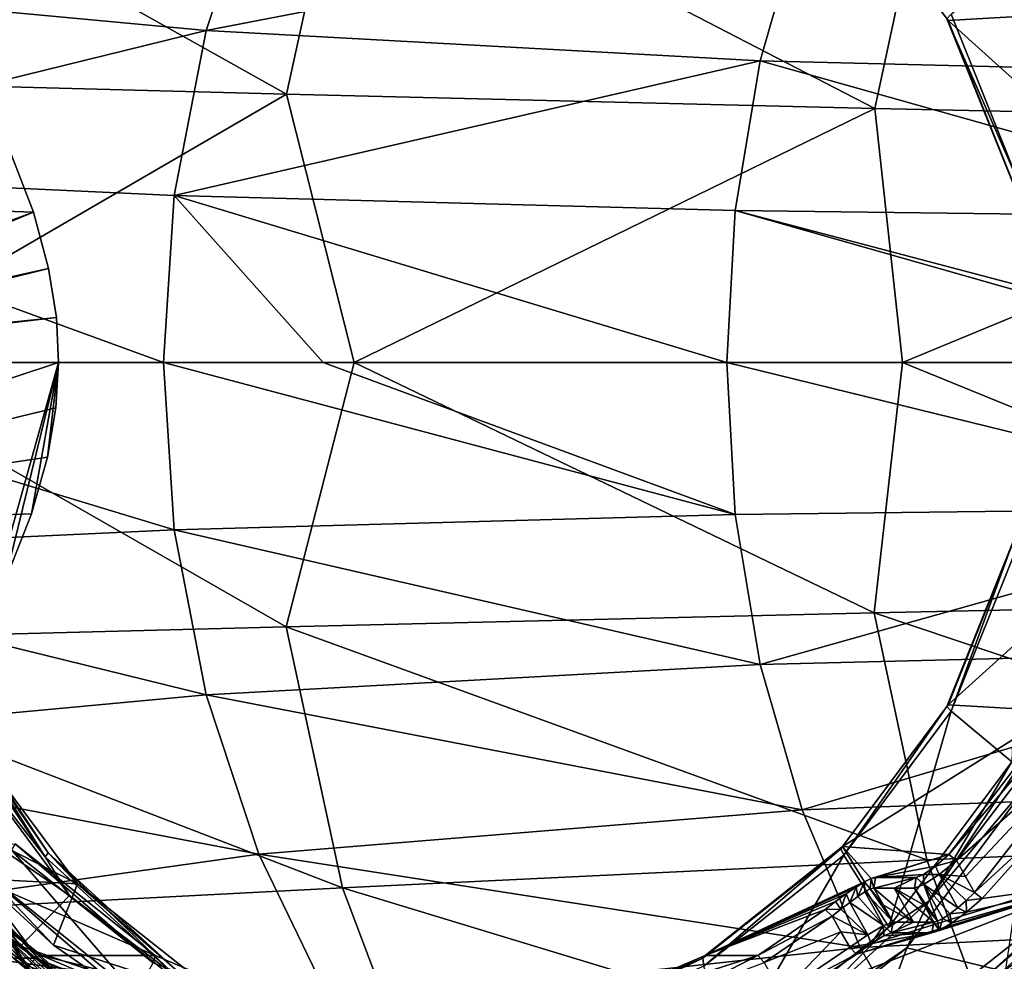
# Model space of a CAD drawing. Header units: metres. Extents: x -240 to 45, y -77 to 27.
# Tile 53 of 256: x -220 to -208, y -7 to 4. Entities that reach past the tile are written whole.
import ezdxf

# ---------------------------------------------------------------- set-up
doc = ezdxf.new("R2010")
doc.units = ezdxf.units.M
doc.layers.add('solid_MASSBILD_K_E_SW0001', color=7, linetype='CONTINUOUS')

msp = doc.modelspace()

# ---------------------------------------------------------------- linework, layer by layer
at = {"layer": 'solid_MASSBILD_K_E_SW0001'}
for points in [[(-222.598679, 6.641602, 301.659973), (-223.330124, 3.369589, 302.167877), (-216.424652, 3.187293, 309.845978)], [(-215.748032, 6.281231, 309.343018), (-222.598679, 6.641602, 301.659973), (-216.424652, 3.187293, 309.845978)], [(-215.748032, 6.281231, 309.343018), (-216.424652, 3.187293, 309.845978), (-209.438614, 3.018443, 317.311554)], [(-208.808517, 5.947654, 316.82254), (-215.748032, 6.281231, 309.343018), (-209.438614, 3.018443, 317.311554)], [(-208.808517, 5.947654, 316.82254), (-209.438614, 3.018443, 317.311554), (-202.188751, 2.862478, 324.806091)], [(-201.608368, 5.640163, 324.326385), (-208.808517, 5.947654, 316.82254), (-202.188751, 2.862478, 324.806091)], [(-223.643967, 4.526929, 296.692657), (-216.755066, 5.834053, 304.068207), (-217.380402, 3.941893, 304.185516)], [(-210.302948, 5.307045, 311.267059), (-217.380402, 3.941893, 304.185516), (-216.755066, 5.834053, 304.068207)], [(-209.821533, 5.745258, 272.271698), (-208.56868, 4.062533, 271.95932), (-207.258514, 4.138144, 277.396851)], [(-208.582977, 4.08153, 271.765686), (-208.56868, 4.062533, 271.95932), (-209.821533, 5.745258, 272.271698)], [(-210.302948, 5.307045, 311.267059), (-210.798737, 3.583718, 311.420258), (-217.380402, 3.941893, 304.185516)], [(-210.302948, 5.307045, 311.267059), (-203.926178, 3.414122, 318.388184), (-210.798737, 3.583718, 311.420258)], [(-210.302948, 5.307045, 311.267059), (-203.511902, 5.051954, 318.16745), (-203.926178, 3.414122, 318.388184)], [(-207.729355, 2.140754, 271.385681), (-208.531158, 4.135746, 271.585602), (-207.808868, 4.739189, 270.16153)], [(-223.643967, 4.526929, 296.692657), (-217.380402, 3.941893, 304.185516), (-224.14624, 2.282163, 296.75354)], [(-208.582977, 4.08153, 271.765686), (-208.531158, 4.135746, 271.585602), (-207.729355, 2.140754, 271.385681)], [(-208.56868, 4.062533, 271.95932), (-206.439133, 2.14519, 277.192566), (-207.258514, 4.138144, 277.396851)], [(-208.582977, 4.08153, 271.765686), (-207.791702, 2.112755, 271.56839), (-208.56868, 4.062533, 271.95932)], [(-208.582977, 4.08153, 271.765686), (-207.729355, 2.140754, 271.385681), (-207.791702, 2.112755, 271.56839)], [(-208.56868, 4.062533, 271.95932), (-207.781082, 2.102892, 271.762939), (-206.439133, 2.14519, 277.192566)], [(-207.791702, 2.112755, 271.56839), (-207.781082, 2.102892, 271.762939), (-208.56868, 4.062533, 271.95932)], [(-224.14624, 2.282163, 296.75354), (-217.380402, 3.941893, 304.185516), (-217.759155, 1.985288, 304.250397)], [(-210.798737, 3.583718, 311.420258), (-217.759155, 1.985288, 304.250397), (-217.380402, 3.941893, 304.185516)], [(-210.798737, 3.583718, 311.420258), (-211.097153, 1.804654, 311.509186), (-217.759155, 1.985288, 304.250397)], [(-210.798737, 3.583718, 311.420258), (-204.173141, 1.720411, 318.52063), (-211.097153, 1.804654, 311.509186)], [(-210.798737, 3.583718, 311.420258), (-203.926178, 3.414122, 318.388184), (-204.173141, 1.720411, 318.52063)], [(-216.424652, 3.187293, 309.845978), (-223.330124, 3.369589, 302.167877), (-221.913544, 0, 304.222198)], [(-216.424652, 3.187293, 309.845978), (-221.913544, 0, 304.222198), (-215.621796, 0, 311.126251)], [(-209.438614, 3.018443, 317.311554), (-216.424652, 3.187293, 309.845978), (-215.621796, 0, 311.126251)], [(-209.438614, 3.018443, 317.311554), (-215.621796, 0, 311.126251), (-209.109467, 0, 318.044556)], [(-202.188751, 2.862478, 324.806091), (-209.438614, 3.018443, 317.311554), (-209.109467, 0, 318.044556)], [(-202.188751, 2.862478, 324.806091), (-209.109467, 0, 318.044556), (-202.35405, 0, 324.997528)], [(-219.742798, 2.597226, 303.652649), (-219.432755, 1.785469, 304.155487), (-224.305389, 0, 298.745148)], [(-223.642151, 1.932001, 299.1539), (-219.432755, 1.785469, 304.155487), (-219.742798, 2.597226, 303.652649)], [(-224.14624, 2.282163, 296.75354), (-217.886276, 0, 304.270599), (-224.31575, 0, 296.771454)], [(-224.14624, 2.282163, 296.75354), (-217.759155, 1.985288, 304.250397), (-217.886276, 0, 304.270599)], [(-223.642151, 1.932001, 299.1539), (-223.755249, 0, 299.170013), (-219.432755, 1.785469, 304.155487)], [(-217.759155, 1.985288, 304.250397), (-215.989578, 0, 306.38385), (-217.886276, 0, 304.270599)], [(-217.759155, 1.985288, 304.250397), (-211.196381, 0, 311.538452), (-215.989578, 0, 306.38385)], [(-211.097153, 1.804654, 311.509186), (-211.196381, 0, 311.538452), (-217.759155, 1.985288, 304.250397)], [(-219.432755, 1.785469, 304.155487), (-219.251114, 1.116979, 304.443146), (-224.305389, 0, 298.745148)], [(-223.755249, 0, 299.170013), (-219.251114, 1.116979, 304.443146), (-219.432755, 1.785469, 304.155487)], [(-211.097153, 1.804654, 311.509186), (-204.745361, 0, 318.084412), (-211.196381, 0, 311.538452)], [(-211.097153, 1.804654, 311.509186), (-204.255096, 0, 318.564636), (-204.745361, 0, 318.084412)], [(-211.097153, 1.804654, 311.509186), (-204.173141, 1.720411, 318.52063), (-204.255096, 0, 318.564636)], [(-219.251114, 1.116979, 304.443146), (-219.158218, 0.536425, 304.588715), (-224.305389, 0, 298.745148)], [(-223.755249, 0, 299.170013), (-219.158218, 0.536425, 304.588715), (-219.251114, 1.116979, 304.443146)], [(-219.158218, 0.536425, 304.588715), (-219.134125, 0, 304.628021), (-224.305389, 0, 298.745148)], [(-223.755249, 0, 299.170013), (-219.134125, 0, 304.628021), (-219.158218, 0.536425, 304.588715)], [(-221.913544, 0, 304.222198), (-223.337814, -3.316202, 302.172974), (-216.431854, -3.1368, 309.851349)], [(-215.621796, 0, 311.126251), (-221.913544, 0, 304.222198), (-216.431854, -3.1368, 309.851349)], [(-215.621796, 0, 311.126251), (-216.431854, -3.1368, 309.851349), (-209.445328, -2.970629, 317.316772)], [(-209.109467, 0, 318.044556), (-215.621796, 0, 311.126251), (-209.445328, -2.970629, 317.316772)], [(-209.109467, 0, 318.044556), (-209.445328, -2.970629, 317.316772), (-202.194931, -2.817135, 324.811218)], [(-202.35405, 0, 324.997528), (-209.109467, 0, 318.044556), (-202.194931, -2.817135, 324.811218)], [(-225.20697, -2.005458, 297.232239), (-219.165665, -0.536926, 304.580292), (-219.134125, 0, 304.628021)], [(-223.755249, 0, 299.170013), (-225.20697, -2.005458, 297.232239), (-219.134125, 0, 304.628021)], [(-217.759064, -1.985271, 304.250519), (-224.14624, -2.282186, 296.75354), (-224.31575, 0, 296.771454)], [(-217.759064, -1.985271, 304.250519), (-224.31575, 0, 296.771454), (-217.886276, 0, 304.270599)], [(-224.305389, 0, 298.745148), (-219.134125, 0, 304.628021), (-220.012665, -3.124771, 303.217163)], [(-219.134125, 0, 304.628021), (-219.774368, -2.611202, 303.613983), (-220.012665, -3.124771, 303.217163)], [(-219.134125, 0, 304.628021), (-219.454224, -1.794511, 304.130005), (-219.774368, -2.611202, 303.613983)], [(-219.134125, 0, 304.628021), (-219.264496, -1.120884, 304.427765), (-219.454224, -1.794511, 304.130005)], [(-219.134125, 0, 304.628021), (-219.165665, -0.536926, 304.580292), (-219.264496, -1.120884, 304.427765)], [(-211.09671, -1.804641, 311.509644), (-217.759064, -1.985271, 304.250519), (-217.886276, 0, 304.270599)], [(-211.09671, -1.804641, 311.509644), (-217.886276, 0, 304.270599), (-215.989578, 0, 306.38385)], [(-211.196381, 0, 311.538452), (-211.09671, -1.804641, 311.509644), (-215.989578, 0, 306.38385)], [(-204.173233, -1.720413, 318.520538), (-211.09671, -1.804641, 311.509644), (-211.196381, 0, 311.538452)], [(-204.173233, -1.720413, 318.520538), (-211.196381, 0, 311.538452), (-204.745361, 0, 318.084412)], [(-225.20697, -2.005458, 297.232239), (-219.264496, -1.120884, 304.427765), (-219.165665, -0.536926, 304.580292)], [(-225.20697, -2.005458, 297.232239), (-219.454224, -1.794511, 304.130005), (-219.264496, -1.120884, 304.427765)], [(-204.173233, -1.720413, 318.520538), (-210.798355, -3.583694, 311.420685), (-211.09671, -1.804641, 311.509644)], [(-204.173233, -1.720413, 318.520538), (-203.92627, -3.414125, 318.388123), (-210.798355, -3.583694, 311.420685)], [(-225.20697, -2.005458, 297.232239), (-219.774368, -2.611202, 303.613983), (-219.454224, -1.794511, 304.130005)], [(-211.09671, -1.804641, 311.509644), (-210.798355, -3.583694, 311.420685), (-217.759064, -1.985271, 304.250519)], [(-217.759064, -1.985271, 304.250519), (-217.380325, -3.941859, 304.185608), (-224.14624, -2.282186, 296.75354)], [(-210.798355, -3.583694, 311.420685), (-217.380325, -3.941859, 304.185608), (-217.759064, -1.985271, 304.250519)], [(-208.582977, -4.08153, 271.765686), (-208.56868, -4.062519, 271.95932), (-207.781082, -2.102882, 271.762939)], [(-207.791702, -2.112756, 271.56839), (-208.582977, -4.08153, 271.765686), (-207.781082, -2.102882, 271.762939)], [(-207.781082, -2.102882, 271.762939), (-208.56868, -4.062519, 271.95932), (-206.439133, -2.145191, 277.192566)], [(-207.791702, -2.112756, 271.56839), (-208.531143, -4.135729, 271.585602), (-208.582977, -4.08153, 271.765686)], [(-208.56868, -4.062519, 271.95932), (-207.258514, -4.138144, 277.396851), (-206.439133, -2.145191, 277.192566)], [(-207.791702, -2.112756, 271.56839), (-207.72934, -2.140743, 271.385681), (-208.531143, -4.135729, 271.585602)], [(-208.531143, -4.135729, 271.585602), (-207.72934, -2.140743, 271.385681), (-207.808868, -4.739205, 270.16153)], [(-217.380325, -3.941859, 304.185608), (-223.643951, -4.526973, 296.692657), (-224.14624, -2.282186, 296.75354)], [(-202.194931, -2.817135, 324.811218), (-209.445328, -2.970629, 317.316772), (-201.62059, -5.596902, 324.336487)], [(-209.445328, -2.970629, 317.316772), (-216.431854, -3.1368, 309.851349), (-208.821793, -5.90203, 316.832855)], [(-209.445328, -2.970629, 317.316772), (-208.821793, -5.90203, 316.832855), (-201.62059, -5.596902, 324.336487)], [(-216.431854, -3.1368, 309.851349), (-223.337814, -3.316202, 302.172974), (-215.762299, -6.233031, 309.353607)], [(-216.431854, -3.1368, 309.851349), (-215.762299, -6.233031, 309.353607), (-208.821793, -5.90203, 316.832855)], [(-223.337814, -3.316202, 302.172974), (-222.613983, -6.590612, 301.67038), (-215.762299, -6.233031, 309.353607)], [(-203.92627, -3.414125, 318.388123), (-210.302612, -5.307013, 311.267395), (-210.798355, -3.583694, 311.420685)], [(-203.92627, -3.414125, 318.388123), (-203.511978, -5.051959, 318.167389), (-210.302612, -5.307013, 311.267395)], [(-210.798355, -3.583694, 311.420685), (-210.302612, -5.307013, 311.267395), (-217.380325, -3.941859, 304.185608)], [(-217.380325, -3.941859, 304.185608), (-216.755005, -5.834004, 304.068298), (-223.643951, -4.526973, 296.692657)], [(-210.302612, -5.307013, 311.267395), (-216.755005, -5.834004, 304.068298), (-217.380325, -3.941859, 304.185608)], [(-220.422424, -4.078756, 285.625824), (-220.467621, -4.1128, 285.712646), (-219.291656, -5.868636, 285.419434)], [(-219.256195, -5.820057, 285.335052), (-220.258636, -4.375002, 285.482025), (-220.422424, -4.078756, 285.625824)], [(-219.256195, -5.820057, 285.335052), (-220.422424, -4.078756, 285.625824), (-219.291656, -5.868636, 285.419434)], [(-209.841705, -5.772155, 272.079529), (-209.821533, -5.745252, 272.271698), (-208.56868, -4.062519, 271.95932)], [(-208.582977, -4.08153, 271.765686), (-209.841705, -5.772155, 272.079529), (-208.56868, -4.062519, 271.95932)], [(-208.582977, -4.08153, 271.765686), (-209.80658, -5.848791, 271.903595), (-209.841705, -5.772155, 272.079529)], [(-208.56868, -4.062519, 271.95932), (-209.821533, -5.745252, 272.271698), (-207.258514, -4.138144, 277.396851)], [(-208.582977, -4.08153, 271.765686), (-208.531143, -4.135729, 271.585602), (-209.80658, -5.848791, 271.903595)], [(-219.291656, -5.868636, 285.419434), (-220.467621, -4.1128, 285.712646), (-220.381775, -4.468828, 285.718872)], [(-209.821533, -5.745252, 272.271698), (-208.559357, -5.837422, 277.721191), (-207.258514, -4.138144, 277.396851)], [(-209.80658, -5.848791, 271.903595), (-208.531143, -4.135729, 271.585602), (-209.270432, -6.702265, 270.52594)], [(-208.531143, -4.135729, 271.585602), (-207.808868, -4.739205, 270.16153), (-209.270432, -6.702265, 270.52594)], [(-207.153809, -4.194267, 277.473816), (-207.258514, -4.138144, 277.396851), (-208.559357, -5.837422, 277.721191)], [(-208.559357, -5.837422, 277.721191), (-208.467682, -5.909267, 277.801392), (-207.153809, -4.194267, 277.473816)], [(-206.834549, -4.472089, 277.394196), (-207.153809, -4.194267, 277.473816), (-208.467682, -5.909267, 277.801392)], [(-220.803192, -5.227296, 280.980042), (-220.258636, -4.375002, 285.482025), (-218.909409, -6.187185, 285.14563)], [(-219.256195, -5.820057, 285.335052), (-218.909409, -6.187185, 285.14563), (-220.258636, -4.375002, 285.482025)], [(-216.755005, -5.834004, 304.068298), (-222.818222, -6.686222, 296.5784), (-223.643951, -4.526973, 296.692657)], [(-219.001862, -6.324885, 285.374817), (-220.381775, -4.468828, 285.718872), (-221.096436, -4.893108, 285.897034)], [(-219.291656, -5.868636, 285.419434), (-220.381775, -4.468828, 285.718872), (-219.001862, -6.324885, 285.374817)], [(-208.798065, -6.392951, 270.296448), (-207.808868, -4.739205, 270.16153), (-207.517044, -4.480246, 269.977051)], [(-208.798065, -6.392951, 270.296448), (-207.517044, -4.480246, 269.977051), (-207.543304, -4.909008, 269.944366)], [(-208.361542, -6.098713, 277.774933), (-206.834549, -4.472089, 277.394196), (-208.467682, -5.909267, 277.801392)], [(-208.361542, -6.098713, 277.774933), (-208.255508, -6.288223, 277.748505), (-206.834549, -4.472089, 277.394196)], [(-206.834549, -4.472089, 277.394196), (-208.255508, -6.288223, 277.748505), (-207.383545, -5.489867, 277.634155)], [(-208.798065, -6.392951, 270.296448), (-209.270432, -6.702265, 270.52594), (-207.808868, -4.739205, 270.16153)], [(-219.001862, -6.324885, 285.374817), (-221.096436, -4.893108, 285.897034), (-219.58548, -6.92547, 285.520325)], [(-220.041229, -6.564854, 285.661499), (-219.58548, -6.92547, 285.520325), (-221.096436, -4.893108, 285.897034)], [(-208.798065, -6.392951, 270.296448), (-207.543304, -4.909008, 269.944366), (-209.059189, -6.948052, 270.322327)], [(-207.891083, -7.226192, 270.031097), (-209.059189, -6.948052, 270.322327), (-207.543304, -4.909008, 269.944366)], [(-219.379959, -7.071067, 286.911926), (-219.670273, -7.071067, 285.747589), (-221.21225, -5, 286.13205)], [(-220.921951, -5, 287.296387), (-219.379959, -7.071067, 286.911926), (-221.21225, -5, 286.13205)], [(-219.776978, -6.648995, 287.113983), (-219.379959, -7.071067, 286.911926), (-220.921951, -5, 287.296387)], [(-219.472427, -7.208745, 287.141113), (-221.04512, -5.093744, 287.533234), (-221.255234, -5.218668, 287.585632)], [(-219.812485, -6.697599, 287.198334), (-221.04512, -5.093744, 287.533234), (-219.472427, -7.208745, 287.141113)], [(-203.511978, -5.051959, 318.167389), (-209.611649, -6.944798, 311.04599), (-210.302612, -5.307013, 311.267395)], [(-203.511978, -5.051959, 318.167389), (-202.929214, -6.60518, 317.858704), (-209.611649, -6.944798, 311.04599)], [(-219.472427, -7.208745, 287.141113), (-221.255234, -5.218668, 287.585632), (-219.644012, -7.385469, 287.183899)], [(-220.054764, -6.128182, 280.793427), (-220.803192, -5.227296, 280.980042), (-218.909409, -6.187185, 285.14563)], [(-210.302612, -5.307013, 311.267395), (-209.611649, -6.944798, 311.04599), (-216.755005, -5.834004, 304.068298)], [(-208.164612, -6.360827, 277.828888), (-207.383545, -5.489867, 277.634155), (-208.255508, -6.288223, 277.748505)], [(-207.383545, -5.489867, 277.634155), (-208.164612, -6.360827, 277.828888), (-206.902618, -6.187185, 282.152008)], [(-201.62059, -5.596902, 324.336487), (-208.821793, -5.90203, 316.832855), (-207.799011, -8.653046, 316.039032)], [(-220.970673, -5.745258, 275.051483), (-219.647614, -5.714182, 280.485809), (-217.984879, -7.036457, 280.071228)], [(-218.008987, -7.123178, 280.180298), (-219.647614, -5.714182, 280.485809), (-219.694305, -5.782511, 280.600494)], [(-218.008987, -7.123178, 280.180298), (-217.984879, -7.036457, 280.071228), (-219.647614, -5.714182, 280.485809)], [(-216.755005, -5.834004, 304.068298), (-215.889374, -7.626511, 303.891479), (-222.818222, -6.686222, 296.5784)], [(-219.402695, -7.069417, 274.463348), (-221.156693, -5.848796, 274.73349), (-221.043091, -5.772155, 274.872345)], [(-221.043091, -5.772155, 274.872345), (-220.970673, -5.745258, 275.051483), (-219.337921, -7.036466, 274.644409)], [(-219.402695, -7.069417, 274.463348), (-221.043091, -5.772155, 274.872345), (-219.337921, -7.036466, 274.644409)], [(-219.337921, -7.036466, 274.644409), (-220.970673, -5.745258, 275.051483), (-217.984879, -7.036457, 280.071228)], [(-220.011841, -6.055891, 280.679688), (-218.21521, -7.491227, 280.23172), (-219.694305, -5.782511, 280.600494)], [(-218.21521, -7.491227, 280.23172), (-218.008987, -7.123178, 280.180298), (-219.694305, -5.782511, 280.600494)], [(-219.256195, -5.820057, 285.335052), (-219.291656, -5.868636, 285.419434), (-217.742157, -7.283407, 285.033112)], [(-217.719498, -7.223117, 284.951935), (-218.909409, -6.187185, 285.14563), (-219.256195, -5.820057, 285.335052)], [(-217.719498, -7.223117, 284.951935), (-219.256195, -5.820057, 285.335052), (-217.742157, -7.283407, 285.033112)], [(-209.611649, -6.944798, 311.04599), (-215.889374, -7.626511, 303.891479), (-216.755005, -5.834004, 304.068298)], [(-211.482101, -7.069417, 272.488525), (-211.454285, -7.036462, 272.678802), (-209.821533, -5.745252, 272.271698)], [(-209.841705, -5.772155, 272.079529), (-211.482101, -7.069417, 272.488525), (-209.821533, -5.745252, 272.271698)], [(-209.841705, -5.772155, 272.079529), (-211.468765, -7.163281, 272.318024), (-211.482101, -7.069417, 272.488525)], [(-209.841705, -5.772155, 272.079529), (-209.80658, -5.848791, 271.903595), (-211.468765, -7.163281, 272.318024)], [(-209.821533, -5.745252, 272.271698), (-211.454285, -7.036462, 272.678802), (-209.559921, -6.164225, 275.189453)], [(-209.821533, -5.745252, 272.271698), (-209.480469, -6.124856, 275.320038), (-208.559357, -5.837422, 277.721191)], [(-209.821533, -5.745252, 272.271698), (-209.559921, -6.164225, 275.189453), (-209.480469, -6.124856, 275.320038)], [(-209.480469, -6.124856, 275.320038), (-209.429001, -6.111764, 275.464539), (-208.559357, -5.837422, 277.721191)], [(-209.429001, -6.111764, 275.464539), (-208.716156, -5.977281, 277.704651), (-208.559357, -5.837422, 277.721191)], [(-208.559357, -5.837422, 277.721191), (-208.716156, -5.977281, 277.704651), (-208.467682, -5.909267, 277.801392)], [(-206.507492, -5.820057, 282.156464), (-206.902618, -6.187185, 282.152008), (-208.044189, -7.223117, 282.539581)], [(-206.507492, -5.820057, 282.156464), (-208.044189, -7.223117, 282.539581), (-206.436569, -5.868636, 282.214325)], [(-221.156693, -5.848796, 274.73349), (-219.494507, -7.163286, 274.319061), (-220.372131, -8.208573, 273.293884)], [(-219.402695, -7.069417, 274.463348), (-219.494507, -7.163286, 274.319061), (-221.156693, -5.848796, 274.73349)], [(-217.742157, -7.283407, 285.033112), (-219.291656, -5.868636, 285.419434), (-219.001862, -6.324885, 285.374817)], [(-208.821793, -5.90203, 316.832855), (-215.762299, -6.233031, 309.353607), (-207.799011, -8.653046, 316.039032)], [(-211.468765, -7.163281, 272.318024), (-209.80658, -5.848791, 271.903595), (-211.175186, -8.208584, 271.000854)], [(-209.80658, -5.848791, 271.903595), (-209.270432, -6.702265, 270.52594), (-211.175186, -8.208584, 271.000854)], [(-208.672745, -6.076722, 277.782257), (-208.467682, -5.909267, 277.801392), (-208.716156, -5.977281, 277.704651)], [(-208.361542, -6.098713, 277.774933), (-208.467682, -5.909267, 277.801392), (-208.672745, -6.076722, 277.782257)], [(-208.044189, -7.223117, 282.539581), (-207.986069, -7.283407, 282.600647), (-206.436569, -5.868636, 282.214325)], [(-206.436569, -5.868636, 282.214325), (-207.986069, -7.283407, 282.600647), (-206.71344, -6.324918, 282.310944)], [(-219.195007, -6.916486, 280.579071), (-220.011841, -6.055891, 280.679688), (-220.054764, -6.128182, 280.793427)], [(-218.2397, -7.577723, 280.340881), (-218.21521, -7.491227, 280.23172), (-220.011841, -6.055891, 280.679688)], [(-218.2397, -7.577723, 280.340881), (-220.011841, -6.055891, 280.679688), (-219.195007, -6.916486, 280.579071)], [(-209.429001, -6.111764, 275.464539), (-208.858582, -6.07668, 277.587891), (-208.716156, -5.977281, 277.704651)], [(-209.429001, -6.111764, 275.464539), (-208.94516, -6.111764, 277.405121), (-208.858582, -6.07668, 277.587891)], [(-208.855179, -6.194905, 277.638153), (-208.858582, -6.07668, 277.587891), (-208.94516, -6.111764, 277.405121)], [(-208.672745, -6.076722, 277.782257), (-208.716156, -5.977281, 277.704651), (-208.858582, -6.07668, 277.587891)], [(-208.672745, -6.076722, 277.782257), (-208.858582, -6.07668, 277.587891), (-208.855179, -6.194905, 277.638153)], [(-208.451874, -6.471676, 277.72702), (-208.672745, -6.076722, 277.782257), (-208.855179, -6.194905, 277.638153)], [(-208.672745, -6.076722, 277.782257), (-208.255508, -6.288223, 277.748505), (-208.361542, -6.098713, 277.774933)], [(-208.352554, -6.384819, 277.754608), (-208.255508, -6.288223, 277.748505), (-208.672745, -6.076722, 277.782257)], [(-208.451874, -6.471676, 277.72702), (-208.352554, -6.384819, 277.754608), (-208.672745, -6.076722, 277.782257)], [(-219.195007, -6.916486, 280.579071), (-220.054764, -6.128182, 280.793427), (-218.909409, -6.187185, 285.14563)], [(-219.195007, -6.916486, 280.579071), (-218.909409, -6.187185, 285.14563), (-217.151062, -7.577723, 284.707214)], [(-217.719498, -7.223117, 284.951935), (-217.151062, -7.577723, 284.707214), (-218.909409, -6.187185, 285.14563)], [(-211.454285, -7.036462, 272.678802), (-209.661499, -6.226518, 275.085541), (-209.559921, -6.164225, 275.189453)], [(-210.475388, -7.577722, 275.313202), (-208.660965, -7.577723, 282.590424), (-206.902618, -6.187185, 282.152008)], [(-209.653839, -7.021133, 275.108368), (-210.475388, -7.577722, 275.313202), (-206.902618, -6.187185, 282.152008)], [(-209.639725, -6.337274, 275.154846), (-209.559921, -6.164225, 275.189453), (-209.661499, -6.226518, 275.085541)], [(-208.760712, -6.769721, 277.359161), (-209.653839, -7.021133, 275.108368), (-206.902618, -6.187185, 282.152008)], [(-209.556564, -6.282863, 275.241455), (-209.559921, -6.164225, 275.189453), (-209.639725, -6.337274, 275.154846)], [(-209.491852, -6.248602, 275.348999), (-209.480469, -6.124856, 275.320038), (-209.559921, -6.164225, 275.189453)], [(-209.491852, -6.248602, 275.348999), (-209.559921, -6.164225, 275.189453), (-209.556564, -6.282863, 275.241455)], [(-209.491852, -6.248602, 275.348999), (-209.449081, -6.236986, 275.469604), (-209.480469, -6.124856, 275.320038)], [(-209.429001, -6.111764, 275.464539), (-209.480469, -6.124856, 275.320038), (-209.449081, -6.236986, 275.469604)], [(-208.94516, -6.111764, 277.405121), (-209.449081, -6.236986, 275.469604), (-209.207169, -6.236986, 276.43985)], [(-209.429001, -6.111764, 275.464539), (-209.449081, -6.236986, 275.469604), (-208.94516, -6.111764, 277.405121)], [(-208.94516, -6.111764, 277.405121), (-209.207169, -6.236986, 276.43985), (-208.965256, -6.236986, 277.410126)], [(-208.94516, -6.111764, 277.405121), (-208.965256, -6.236986, 277.410126), (-208.855179, -6.194905, 277.638153)], [(-208.694656, -6.631102, 277.474945), (-208.855179, -6.194905, 277.638153), (-208.965256, -6.236986, 277.410126)], [(-208.54631, -6.543862, 277.668121), (-208.451874, -6.471676, 277.72702), (-208.855179, -6.194905, 277.638153)], [(-208.629166, -6.597803, 277.582153), (-208.54631, -6.543862, 277.668121), (-208.855179, -6.194905, 277.638153)], [(-208.694656, -6.631102, 277.474945), (-208.629166, -6.597803, 277.582153), (-208.855179, -6.194905, 277.638153)], [(-208.672409, -6.741056, 277.569427), (-208.760712, -6.769721, 277.359161), (-206.902618, -6.187185, 282.152008)], [(-208.526794, -6.655969, 277.734924), (-208.672409, -6.741056, 277.569427), (-206.902618, -6.187185, 282.152008)], [(-208.044189, -7.223117, 282.539581), (-206.902618, -6.187185, 282.152008), (-208.660965, -7.577723, 282.590424)], [(-208.347031, -6.52299, 277.826599), (-208.526794, -6.655969, 277.734924), (-206.902618, -6.187185, 282.152008)], [(-208.164612, -6.360827, 277.828888), (-208.347031, -6.52299, 277.826599), (-206.902618, -6.187185, 282.152008)], [(-215.762299, -6.233031, 309.353607), (-222.613983, -6.590612, 301.67038), (-214.66362, -9.140379, 308.536865)], [(-215.762299, -6.233031, 309.353607), (-214.66362, -9.140379, 308.536865), (-207.799011, -8.653046, 316.039032)], [(-211.454285, -7.036462, 272.678802), (-209.778763, -6.306475, 275.015717), (-209.661499, -6.226518, 275.085541)], [(-211.454285, -7.036462, 272.678802), (-209.904022, -6.397492, 274.985077), (-209.778763, -6.306475, 275.015717)], [(-209.840088, -6.48728, 275.069489), (-209.778763, -6.306475, 275.015717), (-209.904022, -6.397492, 274.985077)], [(-209.736374, -6.407403, 275.095917), (-209.778763, -6.306475, 275.015717), (-209.840088, -6.48728, 275.069489)], [(-209.736374, -6.407403, 275.095917), (-209.661499, -6.226518, 275.085541), (-209.778763, -6.306475, 275.015717)], [(-209.639725, -6.337274, 275.154846), (-209.661499, -6.226518, 275.085541), (-209.736374, -6.407403, 275.095917)], [(-209.333496, -6.682757, 275.184723), (-209.556564, -6.282863, 275.241455), (-209.639725, -6.337274, 275.154846)], [(-209.491852, -6.248602, 275.348999), (-209.556564, -6.282863, 275.241455), (-209.222015, -6.642353, 275.412933)], [(-209.333496, -6.682757, 275.184723), (-209.222015, -6.642353, 275.412933), (-209.556564, -6.282863, 275.241455)], [(-209.491852, -6.248602, 275.348999), (-209.335556, -6.439669, 275.441254), (-209.449081, -6.236986, 275.469604)], [(-209.491852, -6.248602, 275.348999), (-209.222015, -6.642353, 275.412933), (-209.335556, -6.439669, 275.441254)], [(-208.980087, -6.642353, 276.383209), (-209.207169, -6.236986, 276.43985), (-209.449081, -6.236986, 275.469604)], [(-208.980087, -6.642353, 276.383209), (-209.449081, -6.236986, 275.469604), (-209.335556, -6.439669, 275.441254)], [(-209.207169, -6.236986, 276.43985), (-208.738174, -6.642353, 277.353485), (-208.8517, -6.439669, 277.381836)], [(-208.980087, -6.642353, 276.383209), (-208.738174, -6.642353, 277.353485), (-209.207169, -6.236986, 276.43985)], [(-208.8517, -6.439669, 277.381836), (-208.965256, -6.236986, 277.410126), (-209.207169, -6.236986, 276.43985)], [(-208.694656, -6.631102, 277.474945), (-208.965256, -6.236986, 277.410126), (-208.8517, -6.439669, 277.381836)], [(-208.352554, -6.384819, 277.754608), (-208.164612, -6.360827, 277.828888), (-208.255508, -6.288223, 277.748505)], [(-217.202744, -7.749117, 284.926239), (-219.001862, -6.324885, 285.374817), (-219.58548, -6.92547, 285.520325)], [(-217.742157, -7.283407, 285.033112), (-219.001862, -6.324885, 285.374817), (-217.202744, -7.749117, 284.926239)], [(-211.454285, -7.036462, 272.678802), (-210.026138, -6.490336, 274.995056), (-209.904022, -6.397492, 274.985077)], [(-210.486023, -7.934122, 270.717316), (-209.270432, -6.702265, 270.52594), (-208.798065, -6.392951, 270.296448)], [(-210.486023, -7.934122, 270.717316), (-208.798065, -6.392951, 270.296448), (-209.059189, -6.948052, 270.322327)], [(-209.840088, -6.48728, 275.069489), (-209.904022, -6.397492, 274.985077), (-210.026138, -6.490336, 274.995056)], [(-209.521088, -6.793045, 275.04187), (-209.736374, -6.407403, 275.095917), (-209.840088, -6.48728, 275.069489)], [(-209.333496, -6.682757, 275.184723), (-209.639725, -6.337274, 275.154846), (-209.736374, -6.407403, 275.095917)], [(-209.521088, -6.793045, 275.04187), (-209.333496, -6.682757, 275.184723), (-209.736374, -6.407403, 275.095917)], [(-206.71344, -6.324918, 282.310944), (-208.512558, -7.749143, 282.759521), (-206.129791, -6.92549, 282.165436)], [(-207.986069, -7.283407, 282.600647), (-208.512558, -7.749143, 282.759521), (-206.71344, -6.324918, 282.310944)], [(-208.451874, -6.471676, 277.72702), (-208.347031, -6.52299, 277.826599), (-208.352554, -6.384819, 277.754608)], [(-208.352554, -6.384819, 277.754608), (-208.347031, -6.52299, 277.826599), (-208.164612, -6.360827, 277.828888)], [(-211.454285, -7.036462, 272.678802), (-210.826981, -7.036457, 275.194733), (-210.026138, -6.490336, 274.995056)], [(-210.026138, -6.490336, 274.995056), (-210.826981, -7.036457, 275.194733), (-209.943466, -6.570135, 275.077515)], [(-210.026138, -6.490336, 274.995056), (-209.943466, -6.570135, 275.077515), (-209.840088, -6.48728, 275.069489)], [(-209.521088, -6.793045, 275.04187), (-209.840088, -6.48728, 275.069489), (-209.943466, -6.570135, 275.077515)], [(-209.335556, -6.439669, 275.441254), (-209.222015, -6.642353, 275.412933), (-208.980087, -6.642353, 276.383209)], [(-208.694656, -6.631102, 277.474945), (-208.8517, -6.439669, 277.381836), (-208.738174, -6.642353, 277.353485)], [(-208.629166, -6.597803, 277.582153), (-208.526794, -6.655969, 277.734924), (-208.54631, -6.543862, 277.668121)], [(-208.54631, -6.543862, 277.668121), (-208.347031, -6.52299, 277.826599), (-208.451874, -6.471676, 277.72702)], [(-208.54631, -6.543862, 277.668121), (-208.526794, -6.655969, 277.734924), (-208.347031, -6.52299, 277.826599)], [(-222.613983, -6.590612, 301.67038), (-221.425751, -9.667386, 300.845245), (-214.66362, -9.140379, 308.536865)], [(-220.076752, -6.613458, 285.74588), (-218.330582, -8.207787, 285.310486), (-220.041229, -6.564854, 285.661499)], [(-220.076752, -6.613458, 285.74588), (-219.670273, -7.071067, 285.747589), (-218.330582, -8.207787, 285.310486)], [(-220.041229, -6.564854, 285.661499), (-218.307892, -8.147466, 285.22934), (-219.58548, -6.92547, 285.520325)], [(-218.330582, -8.207787, 285.310486), (-218.307892, -8.147466, 285.22934), (-220.041229, -6.564854, 285.661499)], [(-219.812485, -6.697599, 287.198334), (-218.044098, -8.312212, 286.757416), (-219.776978, -6.648995, 287.113983)], [(-219.776978, -6.648995, 287.113983), (-218.021423, -8.25189, 286.67627), (-219.379959, -7.071067, 286.911926)], [(-218.044098, -8.312212, 286.757416), (-218.021423, -8.25189, 286.67627), (-219.776978, -6.648995, 287.113983)], [(-209.943466, -6.570135, 275.077515), (-210.826981, -7.036457, 275.194733), (-210.754272, -7.123052, 275.279663)], [(-209.839767, -6.755555, 275.051666), (-209.943466, -6.570135, 275.077515), (-210.754272, -7.123052, 275.279663)], [(-209.521088, -6.793045, 275.04187), (-209.943466, -6.570135, 275.077515), (-209.839767, -6.755555, 275.051666)], [(-202.929214, -6.60518, 317.858704), (-208.73558, -8.470471, 310.755188), (-209.611649, -6.944798, 311.04599)], [(-209.244568, -6.769721, 275.418549), (-209.222015, -6.642353, 275.412933), (-209.333496, -6.682757, 275.184723)], [(-209.244568, -6.769721, 275.418549), (-208.738174, -6.642353, 277.353485), (-208.980087, -6.642353, 276.383209)], [(-209.244568, -6.769721, 275.418549), (-208.760712, -6.769721, 277.359161), (-208.738174, -6.642353, 277.353485)], [(-209.244568, -6.769721, 275.418549), (-208.980087, -6.642353, 276.383209), (-209.222015, -6.642353, 275.412933)], [(-208.760712, -6.769721, 277.359161), (-208.672409, -6.741056, 277.569427), (-208.738174, -6.642353, 277.353485)], [(-208.694656, -6.631102, 277.474945), (-208.738174, -6.642353, 277.353485), (-208.672409, -6.741056, 277.569427)], [(-202.929214, -6.60518, 317.858704), (-202.184448, -8.048247, 317.465179), (-208.73558, -8.470471, 310.755188)], [(-208.694656, -6.631102, 277.474945), (-208.672409, -6.741056, 277.569427), (-208.629166, -6.597803, 277.582153)], [(-208.629166, -6.597803, 277.582153), (-208.672409, -6.741056, 277.569427), (-208.526794, -6.655969, 277.734924)], [(-206.937393, -6.665177, 273.039886), (-207.703735, -7.53068, 273.385406), (-208.579803, -8.357867, 273.449371)], [(-206.937393, -6.665177, 273.039886), (-208.579803, -8.357867, 273.449371), (-206.88063, -6.73369, 272.912415)], [(-215.889374, -7.626511, 303.891479), (-221.682404, -8.713328, 296.401306), (-222.818222, -6.686222, 296.5784)], [(-219.812485, -6.697599, 287.198334), (-219.472427, -7.208745, 287.141113), (-218.044098, -8.312212, 286.757416)], [(-210.486023, -7.934122, 270.717316), (-211.175186, -8.208584, 271.000854), (-209.270432, -6.702265, 270.52594)], [(-210.54808, -7.491114, 275.228241), (-209.839767, -6.755555, 275.051666), (-210.754272, -7.123052, 275.279663)], [(-210.54808, -7.491114, 275.228241), (-209.735931, -6.940892, 275.025757), (-209.839767, -6.755555, 275.051666)], [(-209.839767, -6.755555, 275.051666), (-209.735931, -6.940892, 275.025757), (-209.521088, -6.793045, 275.04187)], [(-208.760712, -6.769721, 277.359161), (-209.481598, -6.896255, 275.121857), (-209.653839, -7.021133, 275.108368)], [(-209.521088, -6.793045, 275.04187), (-209.481598, -6.896255, 275.121857), (-209.333496, -6.682757, 275.184723)], [(-209.333496, -6.682757, 275.184723), (-209.481598, -6.896255, 275.121857), (-209.331863, -6.80309, 275.237885)], [(-208.760712, -6.769721, 277.359161), (-209.331863, -6.80309, 275.237885), (-209.481598, -6.896255, 275.121857)], [(-209.333496, -6.682757, 275.184723), (-209.331863, -6.80309, 275.237885), (-209.244568, -6.769721, 275.418549)], [(-208.760712, -6.769721, 277.359161), (-209.244568, -6.769721, 275.418549), (-209.331863, -6.80309, 275.237885)], [(-208.579803, -8.357867, 273.449371), (-208.539917, -8.44378, 273.326141), (-206.88063, -6.73369, 272.912415)], [(-207.129395, -7.259804, 272.933014), (-206.88063, -6.73369, 272.912415), (-208.539917, -8.44378, 273.326141)], [(-209.521088, -6.793045, 275.04187), (-209.735931, -6.940892, 275.025757), (-209.481598, -6.896255, 275.121857)], [(-209.653839, -7.021133, 275.108368), (-209.481598, -6.896255, 275.121857), (-209.735931, -6.940892, 275.025757)], [(-208.796432, -8.623672, 271.705139), (-207.505585, -7.294414, 271.27478), (-207.101822, -6.877238, 271.282623)], [(-208.796432, -8.623672, 271.705139), (-207.101822, -6.877238, 271.282623), (-208.729492, -8.687091, 271.764557)], [(-207.101822, -6.877238, 271.282623), (-207.022415, -6.927813, 271.338928), (-208.729492, -8.687091, 271.764557)], [(-220.21019, -7.044523, 287.221893), (-218.350204, -8.742769, 286.758148), (-220.139252, -6.995944, 287.279755)], [(-220.139252, -6.995944, 287.279755), (-218.292099, -8.68248, 286.819214), (-219.644012, -7.385469, 287.183899)], [(-218.350204, -8.742769, 286.758148), (-218.292099, -8.68248, 286.819214), (-220.139252, -6.995944, 287.279755)], [(-217.202744, -7.749117, 284.926239), (-219.58548, -6.92547, 285.520325), (-217.615417, -8.48506, 285.029114)], [(-218.307892, -8.147466, 285.22934), (-217.615417, -8.48506, 285.029114), (-219.58548, -6.92547, 285.520325)], [(-218.2397, -7.577723, 280.340881), (-219.195007, -6.916486, 280.579071), (-217.151062, -7.577723, 284.707214)], [(-209.611649, -6.944798, 311.04599), (-208.73558, -8.470471, 310.755188), (-215.889374, -7.626511, 303.891479)], [(-210.486023, -7.934122, 270.717316), (-209.059189, -6.948052, 270.322327), (-211.035706, -8.512764, 270.815125)], [(-209.799683, -8.969522, 270.506958), (-211.035706, -8.512764, 270.815125), (-209.059189, -6.948052, 270.322327)], [(-209.653839, -7.021133, 275.108368), (-209.735931, -6.940892, 275.025757), (-210.54808, -7.491114, 275.228241)], [(-209.799683, -8.969522, 270.506958), (-209.059189, -6.948052, 270.322327), (-207.891083, -7.226192, 270.031097)], [(-208.729492, -8.687091, 271.764557), (-207.022415, -6.927813, 271.338928), (-207.587326, -7.777271, 271.501282)], [(-208.512558, -7.749143, 282.759521), (-208.099869, -8.485072, 282.656647), (-206.129791, -6.92549, 282.165436)], [(-207.394424, -8.147466, 282.508301), (-206.129791, -6.92549, 282.165436), (-208.099869, -8.485072, 282.656647)], [(-220.21019, -7.044523, 287.221893), (-219.825928, -7.530687, 287.023132), (-218.350204, -8.742769, 286.758148)], [(-217.370422, -8.660254, 286.410889), (-217.660721, -8.660254, 285.246552), (-219.670273, -7.071067, 285.747589)], [(-218.330582, -8.207787, 285.310486), (-219.670273, -7.071067, 285.747589), (-217.660721, -8.660254, 285.246552)], [(-219.379959, -7.071067, 286.911926), (-217.370422, -8.660254, 286.410889), (-219.670273, -7.071067, 285.747589)], [(-217.492401, -7.88491, 273.987061), (-219.494507, -7.163286, 274.319061), (-219.402695, -7.069417, 274.463348)], [(-219.402695, -7.069417, 274.463348), (-219.337921, -7.036466, 274.644409), (-217.436539, -7.84815, 274.170319)], [(-217.492401, -7.88491, 273.987061), (-219.402695, -7.069417, 274.463348), (-217.436539, -7.84815, 274.170319)], [(-218.021423, -8.25189, 286.67627), (-217.370422, -8.660254, 286.410889), (-219.379959, -7.071067, 286.911926)], [(-219.337921, -7.036466, 274.644409), (-217.984879, -7.036457, 280.071228), (-216.042389, -7.859372, 279.586914)], [(-217.436539, -7.84815, 274.170319), (-219.337921, -7.036466, 274.644409), (-216.042389, -7.859372, 279.586914)], [(-218.008987, -7.123178, 280.180298), (-216.042389, -7.859372, 279.586914), (-217.984879, -7.036457, 280.071228)], [(-211.482101, -7.069417, 272.488525), (-211.468765, -7.163281, 272.318024), (-213.404419, -7.989601, 272.800629)], [(-211.482101, -7.069417, 272.488525), (-213.404419, -7.989601, 272.800629), (-213.392395, -7.88491, 272.964813)], [(-213.392395, -7.88491, 272.964813), (-213.355667, -7.848147, 273.152863), (-211.454285, -7.036462, 272.678802)], [(-211.482101, -7.069417, 272.488525), (-213.392395, -7.88491, 272.964813), (-211.454285, -7.036462, 272.678802)], [(-213.355667, -7.848147, 273.152863), (-211.68631, -7.478178, 275.408997), (-210.826981, -7.036457, 275.194733)], [(-211.454285, -7.036462, 272.678802), (-213.355667, -7.848147, 273.152863), (-210.826981, -7.036457, 275.194733)], [(-210.754272, -7.123052, 275.279663), (-210.826981, -7.036457, 275.194733), (-211.68631, -7.478178, 275.408997)], [(-210.54808, -7.491114, 275.228241), (-210.475388, -7.577722, 275.313202), (-209.653839, -7.021133, 275.108368)], [(-205.657913, -7.071067, 283.490631), (-205.948212, -7.071067, 282.326294), (-207.957764, -8.660254, 282.827332)], [(-207.336304, -8.207787, 282.569305), (-207.957764, -8.660254, 282.827332), (-205.948212, -7.071067, 282.326294)], [(-207.667465, -8.660254, 283.991669), (-205.657913, -7.071067, 283.490631), (-207.957764, -8.660254, 282.827332)]]:
    msp.add_3dface(points, dxfattribs=at)

doc.saveas('drawing.dxf')
